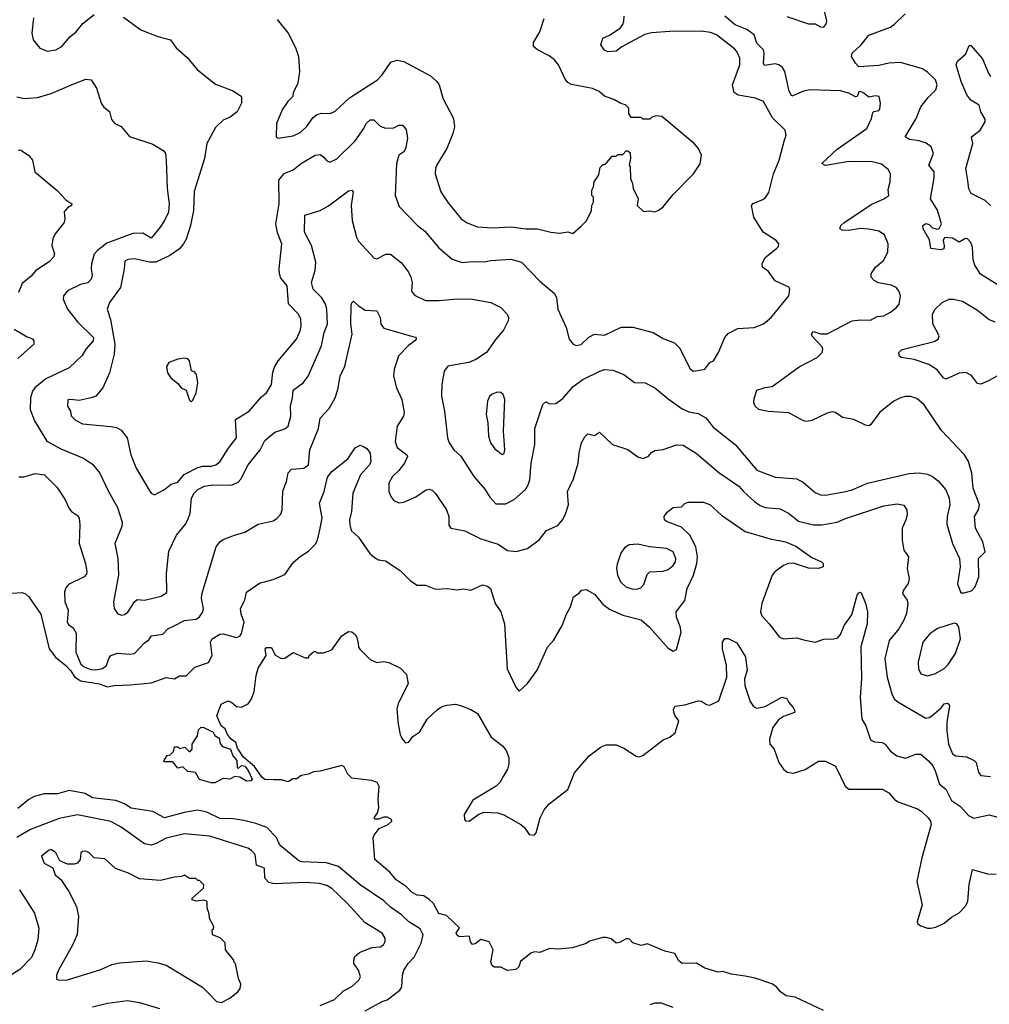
# Model space of a CAD drawing. Extents: x 1933546 to 2138868, y 524910 to 667279.
# Tile 50 of 256: x 1982709 to 1988505, y 536810 to 542695. Entities that reach past the tile are written whole.
import ezdxf

# ---------------------------------------------------------------- set-up
doc = ezdxf.new("R2010")
doc.units = 0

msp = doc.modelspace()

# ---------------------------------------------------------------- linework, layer by layer
at = {"layer": '0CON10XD'}
for points in [[(1987295, 542712.9), (1987425, 542670.6), (1987465, 542669.4), (1987495, 542652.5), (1987515, 542650), (1987530.3, 542669.7), (1987533.6, 542685), (1987513.9, 542776.1)], [(1982791.9, 542705), (1982782.5, 542615), (1982789.2, 542575), (1982828.8, 542525), (1982875, 542507.1), (1982925, 542514.4), (1982962, 542535), (1983008.5, 542591.5), (1983045, 542619.2), (1983087.4, 542672.6), (1983154.7, 542725.3)], [(1983730.8, 541465), (1983705, 541383.8), (1983689.4, 541355), (1983664.4, 541325), (1983607.5, 541285), (1983523.8, 541246.2), (1983485, 541245.4), (1983395, 541265.6), (1983355, 541262), (1983338, 541252), (1983334.4, 541204.4), (1983311.1, 541095), (1983246.3, 541003.7), (1983232.9, 540965), (1983253, 540903), (1983278.8, 540755), (1983274.5, 540695), (1983246.6, 540583.4), (1983205.4, 540494.6), (1983165, 540445.7), (1983136.1, 540433.9), (1983065, 540419.5), (1983014.4, 540425.6), (1982998, 540422), (1982995.6, 540385), (1983012.2, 540355), (1983017, 540327), (1983042, 540302), (1983085, 540279.4), (1983255, 540264.4), (1983287.4, 540257.4), (1983315, 540240.8), (1983351.4, 540195), (1983373.5, 540095), (1983405, 540013.8), (1983482.8, 539882.8), (1983495, 539866), (1983515, 539855.8), (1983575, 539887.5), (1983615, 539918.5), (1983655, 539930.4), (1983693.4, 539976.6), (1983775, 540018.4), (1983805, 540026.7), (1983855, 540026.2), (1983881.4, 540035), (1983905, 540052.7), (1983957.5, 540135), (1984004.7, 540195), (1983999.2, 540305), (1984081.4, 540355), (1984155, 540440), (1984184.6, 540465.4), (1984214.5, 540515), (1984222, 540588), (1984231.7, 540618.3), (1984255, 540655.8), (1984363.3, 540785), (1984386.5, 540835), (1984391.5, 540865), (1984389.6, 540905), (1984376.7, 540935), (1984316.9, 540996.9), (1984308.5, 541105), (1984270.8, 541150.8), (1984262, 541175), (1984260, 541205), (1984275.4, 541355), (1984251.1, 541421.1), (1984240.8, 541475), (1984259.5, 541595), (1984257.5, 541735), (1984291.1, 541775), (1984345, 541798), (1984393.7, 541836.3), (1984475, 541886), (1984505, 541889.4), (1984526, 541875), (1984543, 541853), (1984562.7, 541842.7), (1984605, 541862.5), (1984715, 541971.1), (1984766.4, 542045), (1984780.5, 542075), (1984805, 542095.7), (1984825.7, 542095.7), (1984865, 542058.8), (1984896.4, 542046.4), (1984945, 542048.8), (1984975, 542064), (1984997.5, 542065), (1985018.8, 542038.8), (1985027.5, 541985), (1985015, 541922.9), (1985005.2, 541904.8), (1984975.3, 541884.7), (1984961.2, 541835), (1984953.1, 541645), (1984977.5, 541577.5), (1985087.5, 541465), (1985130.5, 541430.5), (1985215, 541330.6), (1985295, 541263.3), (1985355, 541243.3), (1985415, 541250.5), (1985485, 541248.1), (1985525, 541256.2), (1985645, 541264.4), (1985708, 541245), (1985821, 541131), (1985905, 541060.6), (1985918.5, 541035), (1985926.2, 540965), (1985975.4, 540855.4), (1985992.8, 540785), (1986017.1, 540755), (1986035, 540748.5), (1986065, 540752.8), (1986112, 540798), (1986145, 540815.4), (1986205, 540808.8), (1986305, 540857.9), (1986375, 540857.8), (1986495, 540825.5), (1986555, 540790), (1986623, 540763), (1986655, 540732), (1986715, 540609.2), (1986735, 540593.9), (1986762.7, 540597.3), (1986805, 540605.8), (1986835, 540646.2), (1986856.2, 540655), (1986886, 540705), (1986924.2, 540795), (1986945, 540820), (1987000.9, 540849.1), (1987100, 540855), (1987155, 540876.2), (1987201.2, 540915), (1987306.7, 541045), (1987312.5, 541085), (1987306.4, 541096.4), (1987225, 541133.3), (1987185, 541190), (1987150, 541215), (1987146.7, 541235), (1987165.9, 541274.1), (1987233, 541327), (1987245, 541340), (1987247.5, 541355), (1987230, 541375), (1987152.5, 541425), (1987098, 541515), (1987083.8, 541585), (1987093.9, 541596.1), (1987150.7, 541619.3), (1987167.7, 541632.3), (1987187.7, 541662.3), (1987215.8, 541774.2), (1987248.8, 541855), (1987278.8, 541968.8), (1987290, 542005), (1987284, 542035), (1987208.3, 542108.3), (1987155.4, 542205.4), (1987107.5, 542225), (1987003, 542243), (1986979.3, 542259.3), (1986969.5, 542305), (1987013.5, 542425), (1987014.5, 542465), (1986995.6, 542505), (1986981.2, 542521.2), (1986875, 542603.3), (1986839.1, 542619.1), (1986783.2, 542626.8), (1986595, 542624.5), (1986485, 542615.5), (1986445, 542605.5), (1986411.2, 542588.8), (1986308, 542532), (1986275, 542506.2), (1986225, 542502.5), (1986205, 542513.3), (1986182.5, 542545), (1986194, 542585), (1986235, 542602.9), (1986298, 542645), (1986314.3, 542665), (1986320.6, 542685), (1986323.3, 542715)], [(1988198.9, 539938.9), (1988244.2, 539885), (1988265.8, 539835), (1988268.6, 539795), (1988253.1, 539725), (1988250.2, 539680.2), (1988284.3, 539565), (1988326.2, 539475), (1988330, 539425), (1988315, 539322.5), (1988335, 539270), (1988355, 539270), (1988398.3, 539281.7), (1988420, 539305), (1988442.5, 539365), (1988440, 539475), (1988480, 539515), (1988466.7, 539575), (1988422.5, 539655), (1988416.2, 539725), (1988441.2, 539765), (1988446, 539795), (1988408, 539895), (1988400, 539985), (1988380, 540055), (1988356.7, 540095), (1988218.7, 540238.7), (1988115, 540393.8), (1988071.4, 540431.4), (1988035, 540442), (1988005, 540442.5), (1987975, 540435.8), (1987935, 540415.8), (1987850.2, 540349.8), (1987795, 540273.3), (1987785, 540268), (1987765, 540271.4), (1987695.5, 540305.5), (1987626.8, 540316.8), (1987585, 540346.2), (1987565, 540351.2), (1987535, 540344), (1987445, 540300), (1987415, 540294.3), (1987395, 540297.1), (1987305.8, 540345.8), (1987184.1, 540354.1), (1987128, 540365), (1987105.7, 540385), (1987097.8, 540405), (1987098.9, 540431.1), (1987115, 540480), (1987165, 540496.7), (1987207, 540503), (1987369.3, 540620.7), (1987476.2, 540675), (1987506.2, 540705), (1987510, 540725), (1987505, 540740), (1987444.4, 540805), (1987445, 540820), (1987455, 540830.8), (1987496.8, 540816.8), (1987535, 540817.1), (1987685, 540894.4), (1987735, 540901.4), (1987795, 540899.4), (1987835, 540920.9), (1987875, 540925.6), (1987915, 540945.8), (1987948, 540972), (1987965.5, 540994.5), (1987974.3, 541045), (1987964.2, 541075), (1987948, 541095), (1987918.2, 541108.2), (1987842.2, 541122.2), (1987815.8, 541135.8), (1987799.2, 541155), (1987799.6, 541175), (1987807.8, 541192.2), (1987825, 541215.6), (1987873.1, 541255), (1987898.5, 541305), (1987901.4, 541355), (1987878.5, 541408.5), (1987845, 541431.4), (1987785, 541443.3), (1987735, 541446.5), (1987665, 541434.5), (1987625, 541437.1), (1987612.5, 541445), (1987618.1, 541465), (1987635, 541480), (1987799.8, 541590.2), (1987875.4, 541624.6), (1987904.3, 541645), (1987900.6, 541680.6), (1987911.4, 541725), (1987913.4, 541773.4), (1987900, 541800), (1987860.5, 541830.5), (1987804.5, 541844.5), (1987705, 541847.8), (1987654.4, 541845.6), (1987525, 541824.2), (1987503.3, 541835), (1987595, 541921.9), (1987773.1, 542045), (1987800.6, 542105), (1987809.3, 542140.7), (1987815, 542146.7), (1987845, 542151.2), (1987850, 542160), (1987855.5, 542195.5), (1987845.7, 542235.7), (1987825, 542240), (1987785, 542231.2), (1987755.9, 542255.9), (1987734.4, 542265.6), (1987725, 542263.3), (1987715, 542236), (1987705.5, 542234.5), (1987665, 542255.9), (1987615, 542268.8), (1987435, 542275.4), (1987395, 542267.3), (1987325, 542237.5), (1987308.5, 542268.5), (1987283.3, 542385), (1987269.5, 542409.5), (1987246.2, 542425), (1987225, 542430.5), (1987161.9, 542421.9), (1987155.4, 542435.4), (1987160, 542495), (1987156, 542515), (1987116.2, 542555), (1987100.4, 542605), (1987055.9, 542635.9), (1986985, 542664.6), (1986923.3, 542715)], [(1988552.6, 541112.6), (1988453, 541173), (1988417.8, 541227.8), (1988408.9, 541258.9), (1988403.6, 541335), (1988393.7, 541363.7), (1988375, 541385.8), (1988363.2, 541386.8), (1988325, 541364.7), (1988285, 541389.6), (1988236.2, 541393.8), (1988230, 541375), (1988235.8, 541344.2), (1988232.5, 541325), (1988215, 541320), (1988156.4, 541326.4), (1988148.2, 541378.2), (1988108.8, 541445), (1988107.5, 541465), (1988125, 541477.5), (1988145, 541470), (1988165, 541451.2), (1988195, 541442.5), (1988205, 541447.5), (1988219.2, 541475), (1988195, 541555.8), (1988153.8, 541625), (1988175, 541750), (1988176.1, 541786.1), (1988143.5, 541825), (1988171.5, 541895), (1988158.1, 541935), (1988126.9, 541956.9), (1988085, 541970.9), (1988028.8, 541978.8), (1988002.5, 541995), (1988068.6, 542105), (1988095.6, 542174.4), (1988139.7, 542230.3), (1988185.8, 542275), (1988194.3, 542305), (1988183.1, 542335), (1988135, 542381.9), (1988105, 542401.4), (1987975, 542438.8), (1987905, 542434.8), (1987845, 542420.2), (1987725, 542412.5), (1987705, 542434.4), (1987682, 542475), (1987685.4, 542494.6), (1987740, 542545), (1987785, 542602.9), (1987915, 542650), (1987937.5, 542667.5), (1988001.2, 542728.8)], [(1983329.4, 542709.4), (1983433.8, 542635), (1983535, 542594.5), (1983610, 542575), (1983645, 542526.7), (1983709.7, 542469.7), (1983772.5, 542395), (1983879.7, 542309.7), (1983985, 542270), (1984036, 542236), (1984034.2, 542195), (1984008.6, 542145), (1983967, 542113), (1983925.4, 542094.6), (1983880.2, 542049.7), (1983828.2, 541955), (1983814.3, 541865), (1983752.1, 541667.9), (1983748.5, 541555), (1983730.8, 541465)], [(1984248.8, 542695), (1984314, 542615), (1984358.7, 542528.7), (1984375.6, 542475), (1984382.7, 542385), (1984371.1, 542315), (1984345, 542256.7), (1984342.5, 542235), (1984312, 542205), (1984278, 542155), (1984244.3, 542075), (1984243.3, 541995), (1984255, 541986.7), (1984345, 542000.8), (1984385, 542020.8), (1984424, 542055), (1984460.9, 542109.1), (1984485, 542128), (1984515, 542136), (1984565, 542134.2), (1984595, 542148), (1984681.7, 542228.3), (1984847.5, 542335), (1984875.8, 542365), (1984928.3, 542441.7), (1984965, 542452.5), (1985005, 542444), (1985165, 542358.8), (1985203.3, 542325), (1985216.2, 542305), (1985239.2, 542225), (1985303.2, 542103.2), (1985308.6, 542055), (1985298.9, 542015), (1985262.9, 541925), (1985202.8, 541827.2), (1985194.4, 541805), (1985193, 541773), (1985227.5, 541665), (1985270.2, 541600.2), (1985348, 541505), (1985385, 541480.8), (1985445, 541457.1), (1985535, 541450.6), (1985647.6, 541457.6), (1985735, 541445.7), (1985805, 541444.2), (1985885, 541424), (1985935, 541418.8), (1985985, 541426.7), (1986015, 541417.5), (1986065, 541460), (1986095, 541490), (1986127, 541553), (1986130, 541585), (1986140, 541605), (1986140, 541635), (1986130, 541645), (1986130, 541675), (1986140, 541695), (1986142.5, 541725), (1986171.7, 541768.3), (1986178.3, 541811.7), (1986195, 541830), (1986205, 541830), (1986218.3, 541841.7), (1986251.7, 541878.3), (1986275, 541880), (1986285, 541890), (1986315, 541890), (1986335, 541910), (1986345, 541910), (1986358.3, 541898.3), (1986360, 541865), (1986352.5, 541825), (1986357.5, 541815), (1986360, 541745), (1986372.5, 541715), (1986376.7, 541685), (1986406.7, 541625), (1986400, 541585), (1986438.3, 541548.3), (1986475, 541552.5), (1986505, 541546.7), (1986526.1, 541553.9), (1986555, 541576.7), (1986615, 541650), (1986736.8, 541773.2), (1986775.8, 541834.2), (1986783.8, 541885), (1986765.8, 541925.8), (1986740, 541955), (1986547, 542117), (1986515, 542120), (1986488.3, 542111.7), (1986475, 542100), (1986435, 542100), (1986425, 542110), (1986365, 542110), (1986350, 542135), (1986350, 542165), (1986330, 542185), (1986303, 542193), (1986265, 542216.7), (1986205, 542236.7), (1986172.5, 542265), (1986133.9, 542283.9), (1986006.8, 542306.8), (1985985, 542320), (1985970.2, 542340.2), (1985929.4, 542425), (1985906.9, 542455), (1985875, 542478.9), (1985803.8, 542515), (1985781.2, 542535), (1985781.2, 542558.8), (1985817.8, 542622.2), (1985845, 542702.5)], [(1988377.1, 541732.9), (1988364.5, 541805.5), (1988406, 541955), (1988398.8, 541995), (1988451.2, 542035), (1988481.2, 542085), (1988479.5, 542099.5), (1988454.1, 542144.1), (1988443.6, 542183.6), (1988395, 542213.8), (1988371.4, 542245), (1988337.1, 542325), (1988307.5, 542425), (1988315, 542447.5), (1988365, 542490), (1988385, 542540), (1988395, 542540), (1988465, 542461.2), (1988499.4, 542375), (1988512.9, 542355)], [(1982693.2, 542233.2), (1982736.8, 542223.2), (1982815, 542229.4), (1982897.4, 542252.6), (1983023.5, 542306.5), (1983105, 542340), (1983136.1, 542336.1), (1983167.5, 542285), (1983196.7, 542195), (1983212.3, 542172.3), (1983246.1, 542146.1), (1983258.3, 542098.3), (1983277.5, 542075), (1983315, 542056.7), (1983365, 541996.2), (1983505, 541950), (1983571.7, 541911.7), (1983580, 541895), (1983585.8, 541855), (1983590.5, 541685), (1983603.3, 541595), (1983599.4, 541545), (1983574.4, 541495), (1983549.4, 541455), (1983495, 541390), (1983445, 541419.1), (1983385, 541417.7), (1983230.6, 541359.4), (1983174.1, 541315.9), (1983155, 541293.8), (1983139.5, 541235), (1983136.5, 541205), (1983143.1, 541165), (1983136.4, 541143.6), (1983117.2, 541122.8), (1983072.5, 541112.5), (1982995.4, 541074.6), (1982970.6, 541045), (1982968.5, 541025), (1982994.4, 540965), (1983055, 540888.6), (1983150, 540795), (1983148.6, 540775), (1983104.4, 540725), (1983082, 540688), (1983005.4, 540614.6), (1982865, 540548.1), (1982800.8, 540495), (1982785.7, 540475), (1982773.1, 540435), (1982771.9, 540365), (1982797.8, 540297.8), (1982871.9, 540175), (1982955, 540129.1), (1983091.2, 540075), (1983145, 540037.5), (1983189.4, 539985), (1983238.8, 539878.8), (1983295, 539780), (1983322.7, 539692.7), (1983320.7, 539665), (1983278.1, 539565), (1983295.6, 539475), (1983300.6, 539375), (1983269.2, 539215), (1983274, 539175), (1983295, 539146.2), (1983315, 539135.8), (1983335, 539139.2), (1983355, 539154.2), (1983395, 539215.6), (1983411.1, 539228.9), (1983455, 539225.4), (1983555, 539250), (1983588.7, 539271.3), (1983586.5, 539385), (1983601.8, 539518.2), (1983647.1, 539615), (1983699.8, 539680.2), (1983713.6, 539706.4), (1983728.1, 539745), (1983737.1, 539835), (1983752.2, 539865), (1983775, 539886.2), (1983815, 539906.2), (1983864.6, 539915.4), (1983975, 539913.5), (1984015, 539930.8), (1984031.1, 539948.9), (1984074.3, 540035), (1984146.9, 540125), (1984175, 540180), (1984235, 540229.4), (1984295, 540249.2), (1984313.7, 540266.3), (1984330.3, 540325), (1984327.1, 540385), (1984340.8, 540435), (1984345, 540480), (1984404.2, 540525), (1984434.3, 540565), (1984514.1, 540745.9), (1984529.6, 540825), (1984549.6, 540875), (1984544.5, 540965), (1984537.5, 540995), (1984515, 541033.1), (1984463.6, 541085), (1984453.6, 541125), (1984475.5, 541195), (1984480, 541245), (1984452.7, 541345), (1984411.9, 541425), (1984412.9, 541527.1), (1984506.3, 541553.7), (1984555, 541581.4), (1984675, 541672), (1984695, 541676.2), (1984703.3, 541665), (1984691.4, 541585), (1984695.8, 541495), (1984722.9, 541395), (1984735, 541371.2), (1984828.8, 541268.8), (1984845, 541266), (1984897.3, 541292.7), (1984925, 541292.5), (1984990.7, 541240.7), (1985034.2, 541185), (1985046.6, 541156.6), (1985054.3, 541125), (1985051.9, 541071.9), (1985068.3, 541048.3), (1985135.7, 541015.7), (1985217.1, 541017.1), (1985325, 541025.6), (1985414.3, 541024.3), (1985525, 541004), (1985585.6, 540975.6), (1985624.1, 540934.1), (1985632, 540915), (1985630, 540895), (1985601.7, 540838.3), (1985555, 540786), (1985499.2, 540705), (1985435, 540663.3), (1985393.1, 540646.9), (1985268.8, 540625), (1985247.1, 540595), (1985233.1, 540515), (1985231.4, 540445), (1985249.4, 540355), (1985265.6, 540195), (1985275.5, 540165.5), (1985304.2, 540125), (1985345.4, 540085.4), (1985424.3, 539964.3), (1985489.2, 539889.2), (1985520.4, 539840.4), (1985555, 539800.8), (1985615, 539801.4), (1985665, 539826.9), (1985732.1, 539887.9), (1985748.9, 539915), (1985758.2, 539945), (1985766.7, 540045), (1985788.5, 540155), (1985788.3, 540251.7), (1985836.7, 540395), (1985855, 540411.2), (1985878.3, 540398.3), (1985915, 540401.2), (1985955, 540431.4), (1986017, 540503), (1986075, 540544.4), (1986176.2, 540595), (1986205, 540604.4), (1986255, 540600.8), (1986321.2, 540575), (1986385, 540526), (1986447.5, 540525), (1986505, 540494), (1986585, 540428), (1986669.1, 540369.1), (1986708, 540352), (1986765, 540341.1), (1986810, 540315), (1986855, 540260), (1986985, 540156.9), (1987115, 540002.2), (1987225, 539961.1), (1987355, 539951.5), (1987395, 539928.1), (1987465, 539868.9), (1987495, 539855.6), (1987525, 539853.6), (1987645.8, 539874.2), (1987685, 539884.6), (1987776.2, 539925), (1988025, 539982.7), (1988085, 539986.4), (1988135, 539978.2), (1988166, 539965), (1988198.9, 539938.9)], [(1982700, 541915), (1982715, 541917.5), (1982765, 541882.5), (1982786.7, 541855), (1982800, 541785), (1982933.9, 541673.9), (1982985, 541617.5), (1983021.2, 541595), (1983020, 541585), (1982995, 541571.2), (1982975, 541546.7), (1982980, 541505), (1982975, 541482.5), (1982921.4, 541415), (1982906.9, 541385), (1982901.1, 541345), (1982917.5, 541295), (1982912, 541275), (1982885, 541247.1), (1982805, 541195.8), (1982777.2, 541162.8), (1982725, 541118.6), (1982702.2, 541065)], [(1988512.9, 541585), (1988480, 541615), (1988395.8, 541655.8), (1988383.1, 541683.1), (1988377.1, 541732.9)], [(1982705, 539962.5), (1982735, 539962), (1982802.3, 539982.3), (1982856.7, 539975), (1982931.3, 539901.3), (1982979.4, 539829.4), (1983005, 539773.3), (1983020, 539755), (1983055, 539732), (1983064.3, 539715), (1983069.2, 539675), (1983065.6, 539565), (1983102.5, 539445), (1983110, 539395), (1983108.3, 539381.7), (1983094, 539365), (1983001.4, 539318.6), (1982985, 539300), (1982978.1, 539275), (1982980, 539215), (1982999.4, 539165), (1982993.3, 539095), (1983000.7, 539080.7), (1983030, 539060), (1983047.9, 539027.9), (1983045.7, 538915), (1983074, 538844), (1983095, 538828), (1983135, 538811.2), (1983165, 538809.4), (1983205, 538816.5), (1983228.8, 538835), (1983242.1, 538877.9), (1983254.5, 538895.5), (1983295, 538908.1), (1983365, 538902.5), (1983395, 538907.8), (1983455, 538970.6), (1983480.9, 538989.1), (1983496.9, 539013.1), (1983565, 539022), (1983595, 539054.2), (1983628.9, 539071.1), (1983695, 539104), (1983765, 539112.2), (1983785, 539126.9), (1983804.4, 539155), (1983807.8, 539175), (1983795.6, 539235), (1983798.3, 539261.7), (1983884.3, 539545), (1983905, 539574), (1983925, 539588), (1983992.5, 539615), (1984055, 539632), (1984135, 539680.8), (1984225, 539699.2), (1984246.6, 539713.4), (1984269.7, 539740.3), (1984278.1, 539765), (1984282.6, 539877.4), (1984304.5, 539935.5), (1984313.8, 539986.2), (1984335, 540008.5), (1984407.5, 540015), (1984435, 540033.8), (1984444.3, 540124.3), (1984495, 540251.2), (1984505, 540312.5), (1984559.3, 540370.7), (1984594.6, 540435.4), (1984611.2, 540485), (1984625.5, 540565), (1984652.9, 540625), (1984696.5, 540815), (1984688, 540878), (1984690.8, 540985), (1984695, 541002.5), (1984705, 541013.3), (1984734.5, 540984.5), (1984775, 540959.5), (1984845, 540954), (1984863.1, 540915), (1984867.5, 540875), (1984885, 540850.8), (1985078.8, 540795), (1985080, 540785), (1985072, 540775), (1985032.8, 540747.2), (1984974.6, 540685.4), (1984947.8, 540605), (1984944.5, 540564.5), (1984961.4, 540495), (1984993.1, 540425), (1985006.5, 540346.5), (1985003.1, 540325), (1984966.5, 540265), (1984954.6, 540174.6), (1984965, 540138), (1985022.5, 540095), (1985028.1, 540085), (1985008.9, 540045), (1984975, 540000.6), (1984936.9, 539965), (1984915.6, 539925), (1984915.6, 539875), (1984927.1, 539845), (1984945, 539822), (1984975, 539807.5), (1985005, 539812.2), (1985076.9, 539843.1), (1985135, 539884), (1985155, 539888.8), (1985173.9, 539883.9), (1985195, 539863.8), (1985261.4, 539765), (1985274.3, 539725), (1985273.9, 539673.9), (1985285.9, 539655.9), (1985370.2, 539640.2), (1985465, 539591.5), (1985569.8, 539559.8), (1985625, 539522.5), (1985677.3, 539517.3), (1985745, 539534.2), (1985814, 539586), (1985858.3, 539641.7), (1985925, 539672.5), (1985953.3, 539705), (1985971.2, 539738.8), (1985989.5, 539795), (1985984.4, 539875), (1986019.8, 539950.2), (1986046.7, 540045), (1986053, 540107), (1986067.8, 540165), (1986087.9, 540202.1), (1986105, 540218.8), (1986145, 540208.8), (1986175, 540230), (1986253.3, 540155), (1986345, 540126), (1986405, 540082.9), (1986435, 540072.5), (1986465, 540084), (1986485, 540108.8), (1986505, 540120.8), (1986555, 540125.6), (1986635, 540154.3), (1986675, 540152.9), (1986752.5, 540105), (1986888.6, 539988.6), (1987007.9, 539907.9), (1987035, 539875.7)], [(1988585, 540584.4), (1988505, 540537.5), (1988455, 540515.7), (1988435, 540520.8), (1988399.1, 540569.1), (1988365, 540586.9), (1988325, 540581.9), (1988245, 540545.8), (1988230.8, 540555), (1988192.4, 540602.4), (1988143.8, 540635), (1988055, 540663.1), (1987977.5, 540675), (1987966.4, 540686.4), (1987963.8, 540705), (1987985, 540724), (1988175, 540772), (1988200, 540785), (1988205.8, 540805.8), (1988168, 540878), (1988165.7, 540935), (1988182, 540965), (1988224, 541005), (1988265, 541024.2), (1988290, 541025), (1988345, 541012.5), (1988435, 540958), (1988503.7, 540903.7), (1988538.3, 540888.3)], [(1982675.9, 540845.9), (1982755, 540798.6), (1982786.8, 540786.8), (1982794, 540775), (1982794, 540755), (1982699.2, 540670.8)], [(1983735, 540410), (1983745, 540420), (1983763.3, 540465), (1983773.3, 540525), (1983766.2, 540575), (1983755, 540590), (1983736.4, 540596.4), (1983723.8, 540655), (1983715, 540667.5), (1983695, 540672.5), (1983655, 540666.7), (1983600, 540645), (1983587, 540623), (1983593.3, 540585), (1983613.3, 540555), (1983655, 540520), (1983674.1, 540494.1), (1983705, 540480), (1983725, 540420), (1983735, 540410)], [(1985595, 540096.7), (1985605, 540103.3), (1985609.4, 540125), (1985600.5, 540235), (1985608.6, 540425), (1985598.8, 540455), (1985585, 540466), (1985565, 540468.6), (1985532.6, 540457.4), (1985517.9, 540442.1), (1985505.8, 540415), (1985497.1, 540335), (1985508.1, 540285), (1985510.6, 540205), (1985524.4, 540165), (1985550.3, 540130.3), (1985585, 540101.2), (1985595, 540096.7)], [(1982662, 539268), (1982725, 539270.9), (1982745, 539263.3), (1982765, 539245.7), (1982835, 539142), (1982885.6, 538935), (1982923.3, 538885), (1982985, 538835.8), (1983013.8, 538805), (1983039.2, 538765), (1983075, 538743.1), (1983185, 538724.7), (1983235, 538707.6), (1983275, 538716.6), (1983370.3, 538720.3), (1983495, 538731.8), (1983585, 538763.1), (1983635, 538756), (1983665, 538774.3), (1983705, 538774.3), (1983755.6, 538824.4), (1983837.8, 538852.2), (1983858.9, 538895), (1983850.5, 538975), (1983860.8, 538995), (1983905, 539023.1), (1983925.8, 539024.2), (1984005, 539003.3), (1984025, 539011.4), (1984035, 539025.8), (1984051.5, 539095), (1984032.9, 539142.9), (1984028.5, 539175), (1984054.5, 539225.5), (1984065, 539273.8), (1984143.7, 539326.3), (1984225, 539348.5), (1984295, 539378.5), (1984346.7, 539453.3), (1984385, 539487.3), (1984435, 539518.8), (1984475, 539557.7), (1984490, 539585), (1984501.3, 539635), (1984516.9, 539715), (1984502.2, 539805), (1984528.9, 539875), (1984548.5, 539961.5), (1984575, 539994.4), (1984669.8, 540070.2), (1984715, 540136.2), (1984745, 540152.5), (1984765, 540143.3), (1984785, 540132.5), (1984803.8, 540105), (1984808.6, 540055), (1984800, 540035), (1984746, 539974), (1984700, 539865), (1984693.3, 539755), (1984681.6, 539705), (1984681.8, 539675), (1984691.5, 539641.5), (1984735, 539601.2), (1984802, 539505), (1984829.7, 539479.7), (1984855, 539466.2), (1984895, 539460), (1984983.2, 539403.2), (1985045, 539342), (1985084.3, 539314.3), (1985135, 539315.7), (1985195, 539292), (1985265, 539296), (1985325, 539286.7), (1985365, 539293.3), (1985405, 539286.2), (1985475, 539318), (1985505, 539310), (1985523.3, 539295), (1985551.2, 539205), (1985585.6, 539155.6), (1985607.5, 539085), (1985622.5, 538815), (1985674, 538705), (1985695, 538682.5), (1985745, 538727.5), (1985802.3, 538807.7), (1985864.5, 538945.5), (1985900.8, 538985), (1985952, 539075), (1985977.3, 539142.7), (1986001.2, 539185), (1986020, 539245), (1986053, 539267), (1986067.5, 539285), (1986095, 539288.8), (1986145, 539260.8), (1986195, 539201.4), (1986235, 539171.5), (1986315, 539135.4), (1986425, 539107.5), (1986474.4, 539065), (1986585, 538939.4), (1986615, 538920), (1986635, 538930), (1986662.5, 539035), (1986657.8, 539067.8), (1986635.4, 539125), (1986632.5, 539155), (1986685.9, 539224.1), (1986698.2, 539295), (1986736.9, 539375), (1986757.4, 539445), (1986761.6, 539485), (1986750, 539545), (1986715, 539613.6), (1986665, 539661.8), (1986575, 539696), (1986564, 539705), (1986562, 539725), (1986578.8, 539751.2), (1986615, 539778.8), (1986665, 539783.8), (1986685.9, 539804.1), (1986705, 539810.8), (1986795, 539810.9), (1986835, 539796.7), (1986905, 539733.3), (1987046.4, 539636.4), (1987195, 539591.2), (1987286.2, 539575), (1987347.8, 539547.8), (1987445, 539481.4), (1987502.5, 539455), (1987512.5, 539445), (1987512.5, 539425), (1987485, 539414.2), (1987425, 539416.9), (1987335, 539446.9), (1987304.4, 539445.6), (1987275, 539432), (1987223.8, 539395), (1987207.5, 539375), (1987144.6, 539205), (1987136.9, 539155), (1987145, 539131.2), (1987190, 539085), (1987250, 539005), (1987275, 538994.5), (1987355, 539000.9), (1987395, 538988.6), (1987464.2, 538974.2), (1987515, 538992.5), (1987576, 538994), (1987599.2, 539000.8), (1987615, 539021.4), (1987638.2, 539075), (1987682.4, 539137.6), (1987714.3, 539255), (1987725, 539268.8), (1987735, 539273.3), (1987739.5, 539269.5), (1987765, 539207.5), (1987777.5, 539155), (1987774.3, 539085), (1987737.6, 538947.6), (1987741.8, 538755), (1987732.5, 538645), (1987743.3, 538515), (1987766.7, 538475), (1987795, 538391.2), (1987818.8, 538378.8), (1987864.2, 538374.2), (1987883.3, 538365), (1987912, 538325), (1987952, 538295), (1988005, 538281.8), (1988065, 538305.6), (1988095, 538305.6), (1988142.2, 538265), (1988166.5, 538235), (1988182.2, 538205), (1988206.7, 538126.7), (1988245.3, 538095.3), (1988279.2, 538029.2), (1988332.4, 537992.4), (1988379.7, 537939.7), (1988413.4, 537923.4), (1988505, 537942.5), (1988605, 537914.3)], [(1987035, 539875.7), (1987100.6, 539815), (1987135, 539791.8), (1987165, 539780.4), (1987255, 539770.9), (1987304.7, 539744.7), (1987365, 539697.3), (1987455, 539676.2), (1987504.6, 539675.4), (1987595, 539691.2), (1987645, 539713.8), (1987875, 539788.5), (1987955, 539801.5), (1987993.4, 539793.4), (1988011.4, 539765), (1988013.1, 539735), (1988006.7, 539705), (1987984.5, 539655), (1987984.5, 539585), (1987994.5, 539525), (1988022.9, 539485), (1988014.2, 539415.8), (1988025.7, 539355), (1988020.8, 539325), (1987992.5, 539285), (1987985.8, 539265), (1988014.2, 539225), (1988018.1, 539205), (1988010.5, 539145), (1987993.5, 539106.5), (1987964.5, 539055), (1987906.4, 538985), (1987881.3, 538875), (1987895.3, 538765.3), (1987922.5, 538665), (1987936.9, 538636.9), (1987958.2, 538618.2), (1988125, 538520.9), (1988145, 538523.6), (1988160.8, 538535), (1988217.5, 538582.5), (1988235, 538605.7), (1988255, 538610), (1988264, 538605), (1988267.3, 538595), (1988251.1, 538495), (1988251.8, 538445), (1988260.3, 538365), (1988285, 538306.5), (1988305, 538294.5), (1988368.9, 538288.9), (1988415, 538268.1), (1988426.4, 538255), (1988440, 538195), (1988455, 538177.1), (1988511.7, 538171.7)], [(1986375, 539292.2), (1986405, 539293.1), (1986421.1, 539298.9), (1986439.8, 539320.2), (1986460.9, 539379.1), (1986475, 539394), (1986555, 539398.1), (1986585, 539409.4), (1986615, 539431.9), (1986629.6, 539455), (1986631.5, 539475), (1986614.4, 539515), (1986575, 539533.5), (1986473.8, 539543.8), (1986405, 539560), (1986353.2, 539556.8), (1986325, 539538.8), (1986303.4, 539506.6), (1986279.8, 539440.2), (1986276.7, 539415), (1986282.5, 539375), (1986300.6, 539335), (1986332, 539305), (1986375, 539292.2)], [(1988135, 538774.4), (1988182.6, 538787.4), (1988235, 538817.1), (1988258.9, 538841.1), (1988302.8, 538907.2), (1988332, 538995), (1988323.3, 539065), (1988310, 539085), (1988295, 539087.5), (1988195, 539055.6), (1988149.2, 539025), (1988107.1, 538975), (1988079.2, 538855), (1988080.8, 538815), (1988095.7, 538785.7), (1988135, 538774.4)], [(1987513.6, 536773.6), (1987345, 536854), (1987291.5, 536861.5), (1987256.7, 536885), (1987233.9, 536913.9), (1987205, 536933.3), (1987105, 536966.2), (1987045, 536978), (1986965, 536991.2), (1986913, 537007), (1986885, 537002.5), (1986805, 537026.7), (1986755, 537056.7), (1986670, 537055), (1986649.5, 537069.5), (1986625, 537113.3), (1986565, 537127.5), (1986461.7, 537171.7), (1986425, 537162.5), (1986375, 537177.5), (1986355, 537200), (1986345, 537202.5), (1986335, 537202.5), (1986295, 537178.8), (1986275, 537176.2), (1986245, 537202.5), (1986215, 537210), (1986195, 537210), (1986115, 537187.5), (1986095, 537173.3), (1986013, 537147), (1985925, 537140), (1985877, 537143), (1985819.3, 537120.7), (1985787, 537123), (1985765, 537116.7), (1985703.6, 537066.4), (1985692.5, 537035), (1985675, 537017.5), (1985625, 537013.3), (1985585, 537033.3), (1985545, 537033.3), (1985531.2, 537045), (1985526, 537065), (1985538.8, 537135), (1985515, 537183.3), (1985465, 537196.7), (1985435, 537173.3), (1985415, 537167.5), (1985403, 537183), (1985398.3, 537218.3), (1985337, 537213), (1985322.5, 537225), (1985317.5, 537235), (1985338.3, 537268.3), (1985260.7, 537340.7), (1985215, 537353.3), (1985183, 537413), (1985157.3, 537437.3), (1985125, 537458.8), (1985085, 537463.3), (1985055, 537479.2), (1985019.2, 537515), (1984959.1, 537555), (1984921, 537601), (1984832.5, 537675), (1984821.2, 537805), (1984828.3, 537821.7), (1984858.8, 537861.2), (1984912.5, 537885), (1984933.3, 537905), (1984932.5, 537915), (1984905, 537928.8), (1984885, 537928.8), (1984855, 537916.7), (1984835, 537917.5), (1984827.5, 537925), (1984848.8, 537955), (1984855.7, 537985), (1984852.5, 538035), (1984857.7, 538112.3), (1984845.6, 538135.6), (1984815, 538148.6), (1984695, 538162), (1984670, 538185), (1984649.3, 538229.3), (1984635, 538236.7), (1984505, 538202.9), (1984465, 538200), (1984435, 538185.8), (1984392.3, 538177.7), (1984365, 538157.5), (1984343, 538157), (1984315, 538140), (1984275, 538152.5), (1984227.7, 538152.3), (1984175, 538152.9), (1984158.8, 538165), (1984111.9, 538231.9), (1984047, 538287), (1984011.4, 538341.4), (1984001.2, 538375), (1983974.4, 538394.4), (1983952.4, 538422.4), (1983936.9, 538456.9), (1983912.9, 538475), (1983887.5, 538535), (1983914, 538605), (1983955, 538623.8), (1983976.7, 538615), (1984005, 538590), (1984035, 538586.2), (1984075, 538606.7), (1984094.2, 538635.8), (1984111.2, 538678.8), (1984122.5, 538775), (1984135, 538818.8), (1984182.5, 538895), (1984176.4, 538933.6), (1984185, 538943.3), (1984213.6, 538943.6), (1984236.7, 538896.7), (1984275, 538877.5), (1984295, 538878.8), (1984345, 538912.5), (1984415, 538880), (1984435, 538880), (1984440, 538895), (1984465, 538917.5), (1984475, 538920), (1984485, 538910), (1984525, 538910), (1984575, 538928.8), (1984635, 539012.5), (1984675, 539038), (1984695, 539036.7), (1984715, 539020), (1984725, 539002.5), (1984731.7, 538968.3)], [(1984731.7, 538968.3), (1984734.2, 538945), (1984742.1, 538932.1), (1984805, 538872), (1984845, 538854), (1984885, 538858.6), (1984915, 538852.9), (1984985, 538820), (1985021.2, 538781.2), (1985031.5, 538725), (1984971.8, 538608.2), (1984963.6, 538575), (1984970.9, 538485), (1984983.4, 538423.4), (1984995, 538396.7), (1985015, 538373.3), (1985035, 538377.5), (1985059.4, 538410.6), (1985100.4, 538439.6), (1985145, 538514), (1985207, 538573), (1985235, 538590), (1985262.7, 538597.3), (1985315, 538604), (1985345, 538595.8), (1985405, 538572.5), (1985445, 538547.5), (1985527.6, 538407.6), (1985595, 538354.3), (1985617.9, 538327.9), (1985633.6, 538285), (1985633, 538247), (1985624.6, 538215.4), (1985598.9, 538171.1), (1985578.6, 538135), (1985557.1, 538115), (1985418.9, 538031.1), (1985367.1, 537945), (1985367.5, 537915), (1985375, 537906), (1985395, 537905.8), (1985453.9, 537946.1), (1985485, 537958.9), (1985567.5, 537955), (1985602.4, 537942.4), (1985705.6, 537885), (1985726.9, 537866.9), (1985755, 537825.6), (1985785, 537820.6), (1985797.1, 537835), (1985821.2, 537925), (1985845, 537972.1), (1985875, 538009.3), (1985986.5, 538095), (1986025, 538194), (1986113.3, 538295), (1986185, 538348.9), (1986215, 538361.1), (1986275, 538360.6), (1986320.5, 538340.5), (1986395, 538292.5), (1986415, 538288.6), (1986435, 538296.7), (1986555, 538390.6), (1986595, 538406), (1986627.3, 538432.7), (1986650, 538505), (1986626.7, 538535), (1986620, 538555), (1986617.5, 538575), (1986627, 538593), (1986685, 538600), (1986765, 538623.3), (1986785, 538622.5), (1986815, 538602.5), (1986835, 538597.5), (1986887.5, 538625), (1986936.9, 538765), (1986934, 538835), (1986910, 538935), (1986911.2, 538975), (1986925, 538997.5), (1986945, 538997.5), (1986995, 538970), (1987047.3, 538887.3), (1987056.9, 538805), (1987041.9, 538755), (1987043.1, 538715), (1987075, 538620), (1987095, 538590.8), (1987115, 538580.8), (1987165, 538589.4), (1987265, 538646.7), (1987295, 538637.5), (1987307.5, 538615), (1987333.3, 538585), (1987342.5, 538565), (1987340, 538555), (1987275, 538530), (1987245, 538510), (1987212, 538465), (1987191.2, 538395), (1987193.8, 538365), (1987218.8, 538335), (1987247.1, 538255), (1987274.7, 538214.7), (1987297.2, 538197.2), (1987335, 538191.5), (1987405, 538214.4), (1987485, 538262.9), (1987525, 538264.2), (1987585, 538233.8), (1987642.9, 538115), (1987665, 538095.7), (1987865, 538095.6), (1987905, 538074), (1987938, 538035), (1987959.7, 538019.7), (1988075, 537978.5), (1988098, 537965), (1988140, 537925), (1988152.9, 537905), (1988156.7, 537885), (1988101.5, 537685), (1988072.7, 537545), (1988104.3, 537405), (1988073, 537303), (1988075, 537293.8), (1988095, 537279.2), (1988135, 537265.8), (1988155.7, 537265.7), (1988185, 537271.5), (1988236, 537295), (1988278.2, 537331.8), (1988325, 537357.9), (1988360, 537395), (1988376.9, 537425), (1988384, 537526), (1988404.2, 537615.8), (1988495, 537590), (1988545, 537588)], [(1983875, 538134), (1983854.1, 538134.1), (1983785, 538153.8), (1983760, 538195), (1983715, 538202.5), (1983685, 538230), (1983655, 538222.5), (1983625, 538260), (1983575, 538260), (1983570, 538265), (1983591.7, 538298.3), (1983608.3, 538301.7), (1983628.3, 538321.7), (1983635, 538350), (1983655, 538350), (1983665, 538340), (1983697, 538347), (1983721.7, 538321.7), (1983728.3, 538321.7), (1983740, 538335), (1983740, 538365), (1983772.5, 538415), (1983778.3, 538451.7), (1983793.6, 538466.4), (1983810, 538465), (1983865, 538436.2), (1983876, 538416), (1983900.7, 538400.7), (1983908.3, 538368.3), (1983921.7, 538351.7), (1983970, 538335), (1983982.5, 538295), (1984007, 538267), (1984010, 538225), (1984015, 538220), (1984035, 538237.5), (1984055, 538233.3), (1984075, 538206.7), (1984098.8, 538155), (1984090, 538145), (1984065, 538144), (1984025, 538167.5), (1983995, 538172.5), (1983965, 538156.7), (1983925, 538160), (1983875, 538134)], [(1984775, 536770.9), (1984875, 536827.1), (1984905, 536837.9), (1984955.8, 536875), (1984981.9, 536895), (1984994.5, 536915), (1984996.7, 536985), (1985005.6, 537015), (1985031.8, 537055), (1985067.5, 537092.5), (1985110, 537175), (1985121.1, 537225), (1985102.4, 537262.4), (1985035, 537303.5), (1984992.2, 537345), (1984925, 537390.4), (1984885, 537428.2), (1984745, 537523.8), (1984614.2, 537634.2), (1984544, 537656), (1984395, 537661.8), (1984377.3, 537667.3), (1984265, 537760.8), (1984245, 537807.1), (1984186.4, 537866.4), (1984121.4, 537891.4), (1984048.4, 537908.4), (1983985, 537919.6), (1983905, 537921.4), (1983828.7, 537958.7), (1983775, 537970.3), (1983692.8, 537957.2), (1983574.7, 537924.7), (1983505, 537961.9), (1983375, 537982.1), (1983335, 538009.2), (1983285, 538027.7), (1983145, 538044.6), (1983100.4, 538070.4), (1983005, 538088.2), (1982935, 538068.8), (1982855, 538068.9), (1982795, 538051.5), (1982764.4, 538035), (1982699.1, 537980.8)], [(1984505, 536802.9), (1984591.1, 536838.9), (1984645, 536891.4), (1984695, 536917.1), (1984735.8, 536955), (1984745.8, 536975), (1984734.5, 537014.5), (1984707.5, 537055), (1984705.8, 537075), (1984713.2, 537096.8), (1984740.7, 537119.3), (1984815, 537150.6), (1984865, 537153.3), (1984884.5, 537165.5), (1984894.4, 537185), (1984893.3, 537205), (1984875, 537235.7), (1984775, 537296.9), (1984665, 537416.7), (1984575, 537502.5), (1984545, 537520.9), (1984501.7, 537531.7), (1984415, 537537.7), (1984231.1, 537531.1), (1984199.2, 537539.2), (1984175.6, 537565), (1984173.2, 537623.2), (1984125, 537641.4), (1984116.1, 537706.1), (1984095, 537730.5), (1984073.6, 537743.6), (1983845, 537814.6), (1983695, 537829.6), (1983585, 537802.9), (1983525, 537770.6), (1983495, 537761.5), (1983455, 537770), (1983315, 537869.6), (1983255, 537902.7), (1983055, 537943.6), (1982945, 537921.8), (1982774, 537855), (1982693.3, 537806.7)], [(1983915, 536822), (1983965, 536846.2), (1984013.3, 536885), (1984027.5, 536905), (1984031.7, 536931.7), (1984017.5, 536965), (1984000, 537055), (1983990, 537065), (1983990, 537075), (1983940, 537135), (1983937, 537177), (1983907, 537207), (1983862.5, 537225), (1983860, 537255), (1983868.3, 537261.7), (1983870, 537275), (1983843, 537323), (1983841.7, 537351.7), (1983830, 537385), (1983830, 537425), (1983813, 537433), (1983765, 537426.2), (1983740, 537435), (1983740, 537445), (1983807.5, 537505), (1983810, 537525), (1983785, 537550), (1983775, 537550), (1983761.7, 537561.7), (1983725, 537562.5), (1983695, 537582.5), (1983676.4, 537573.6), (1983635, 537570), (1983550.5, 537549.5), (1983425, 537560.6), (1983360, 537595), (1983282.6, 537622.6), (1983219.1, 537679.1), (1983155, 537685.7), (1983125, 537716.2), (1983105, 537725.8), (1983085, 537724), (1983074.2, 537715.8), (1983070, 537675), (1983055, 537654.2), (1983035, 537646.9), (1982995, 537646.9), (1982948.6, 537668.6), (1982925.6, 537715), (1982915, 537724.3), (1982895, 537735.7), (1982885, 537732.5), (1982840, 537695), (1982855, 537653.8), (1982873.1, 537643.1), (1982906.9, 537626.9), (1982921.2, 537585), (1982955.6, 537555.6), (1983002.5, 537485), (1983049.4, 537395), (1983060, 537335), (1983052.4, 537227.6), (1983025.4, 537164.6), (1982941.1, 537015), (1982929.4, 536985), (1982930, 536960), (1982945, 536954), (1982995, 536956), (1983195, 537018.5), (1983261.1, 537048.9), (1983305, 537058.6), (1983465, 537070), (1983535, 537059.2), (1983585, 537044.2), (1983802.1, 536912.1), (1983840, 536875), (1983885, 536826.2), (1983915, 536822)], [(1982708.9, 537495), (1982797.1, 537355), (1982824.3, 537265), (1982816.9, 537195), (1982800.5, 537135), (1982780.4, 537089.6), (1982710.8, 537019.2), (1982645, 536975.7)], [(1983145, 536795.5), (1983235, 536816.7), (1983353, 536833), (1983425, 536821.4), (1983545.5, 536785.5)], [(1986615, 536791.9), (1986545, 536817.5), (1986505, 536818.1), (1986475, 536808.1)]]:
    msp.add_lwpolyline(points, dxfattribs=at)

doc.saveas('drawing.dxf')
